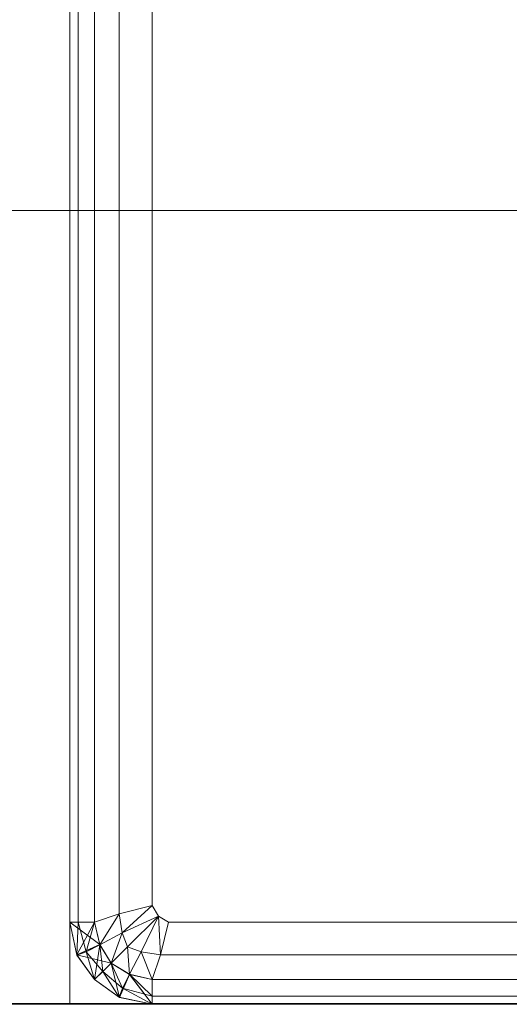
# Model space of a CAD drawing. Header units: metres. Extents: x 391.1 to 427.5, y 12.7 to 29.9.
# Tile 45 of 252: x 409.4573 to 409.5168, y 14.1806 to 14.3003. Entities that reach past the tile are written whole.
import ezdxf

# ---------------------------------------------------------------- set-up
doc = ezdxf.new("R2010")
doc.units = ezdxf.units.M
doc.layers.add('01_SUELOS', color=7, linetype='Continuous', lineweight=25, true_color=0x007f00)
for name, color, linetype, lineweight in [('02_MOBILIARIO', 7, 'Continuous', 18), ('A-DETL-____-MBND', 7, 'Continuous', 18), ('A-WALL-____-MCUT', 7, 'Continuous', 25), ('A-WALL-____-OTLN', 7, 'Continuous', 25), ('M-HVAC-DUCT-OTLN', 7, 'Continuous', 18)]:
    doc.layers.add(name, color=color, linetype=linetype, lineweight=lineweight)

# ---------------------------------------------------------------- blocks, each defined once
blk = doc.blocks.new('Family - LONDR55-XX_ZZ-ARQ-CAA-M3D-Londres55-151093-01_CLI_AIRE_PS1')
at = {"layer": '01_SUELOS', "color": 9, "true_color": 0xaad4aa}
for p, q in [((0, 0), (26.635, 0)), ((26.635, 0), (0, 0))]:
    blk.add_line(p, q, dxfattribs=at)
blk = doc.blocks.new('Family - Mur PS-2-151177-01_CLI_AIRE_PS1')
at = {"layer": 'A-DETL-____-MBND', "color": 253, "true_color": 0xaaaaaa}
for p, q in [((31.836, 1.34), (0, 1.34)), ((0, 1.34), (31.836, 1.34))]:
    blk.add_line(p, q, dxfattribs=at)
blk = doc.blocks.new('Family - Mur PS-1-153352-01_CLI_AIRE_PS1')
at = {"layer": 'A-WALL-____-MCUT', "color": 253, "true_color": 0xaaaaaa}
blk.add_line((16.935, 1.34), (0, 1.34), dxfattribs=at)
at = {"layer": 'A-WALL-____-OTLN', "color": 253, "true_color": 0xaaaaaa}
blk.add_line((16.935, 1.34), (0, 1.34), dxfattribs=at)
blk = doc.blocks.new('Family - Plats de dutxa PS-1-153666-01_CLI_AIRE_PS1')
at = {"layer": '02_MOBILIARIO', "color": 253, "true_color": 0xaaaaaa}
for p, q in [((0.01, 0.80026), (0.01, 0.00026)), ((0.01, 0.80026), (0.01, 0.00026)), ((0.013, 0.79026), (0.013, 0.01026)), ((0.01, 0.01026), (0.01, 0.40026)), ((0.01, 0.01026), (0.01, 0.40026)), ((0.01, 0.01026), (0.01, 0.40026)), ((0.01, 0.01026), (0.01, 0.40026)), ((0.011, 0.01026), (0.011, 0.40026)), ((0.011, 0.01026), (0.011, 0.40026)), ((0.013, 0.01026), (0.013, 0.40026)), ((0.013, 0.01026), (0.013, 0.40026)), ((0.013, 0.01026), (0.013, 0.40026)), ((0.016, 0.01126), (0.016, 0.40026)), ((0.016, 0.01126), (0.016, 0.40026)), ((0.02, 0.01226), (0.02, 0.40026)), ((0.02, 0.01226), (0.02, 0.40026)), ((0.01, 0.01026), (0.01, 0.30026)), ((0.01, 0.30026), (0.01, 0.01026)), ((0.01, 0.01026), (0.01, 0.30026)), ((0.02, 0.01226), (0.016, 0.01126)), ((0.016, 0.01126), (0.02, 0.01226)), ((0.01637, 0.00894), (0.02, 0.01226)), ((0.02, 0.01226), (0.01637, 0.00894)), ((0.02077, 0.01098), (0.02, 0.01226)), ((0.02077, 0.01098), (0.02, 0.01226)), ((0.016, 0.01126), (0.013, 0.01026)), ((0.013, 0.01026), (0.016, 0.01126)), ((0.01364, 0.00751), (0.016, 0.01126)), ((0.016, 0.01126), (0.01364, 0.00751)), ((0.01637, 0.00894), (0.016, 0.01126)), ((0.016, 0.01126), (0.01637, 0.00894)), ((0.02077, 0.01098), (0.01637, 0.00894)), ((0.01637, 0.00894), (0.02077, 0.01098)), ((0.02077, 0.01098), (0.017, 0.00726)), ((0.017, 0.00726), (0.02077, 0.01098)), ((0.01868, 0.00664), (0.02077, 0.01098)), ((0.01868, 0.00664), (0.02077, 0.01098)), ((0.022, 0.01026), (0.02077, 0.01098)), ((0.022, 0.01026), (0.02077, 0.01098)), ((0.02077, 0.01098), (0.021, 0.00626)), ((0.021, 0.00626), (0.02077, 0.01098)), ((0.013, 0.01026), (0.01, 0.01026)), ((0.01083, 0.00628), (0.01, 0.01026)), ((0.01085, 0.00625), (0.01, 0.01026)), ((0.01085, 0.00625), (0.01, 0.01026)), ((0.01, 0.01026), (0.01083, 0.00628)), ((0.01, 0.01026), (0.01083, 0.00628)), ((0.01364, 0.00752), (0.01, 0.01026)), ((0.01083, 0.00628), (0.01, 0.01026)), ((0.01, 0.01026), (0.013, 0.01026)), ((0.01, 0.01026), (0.01364, 0.00752)), ((0.011, 0.01026), (0.01, 0.01026)), ((0.01, 0.01026), (0.01085, 0.00625)), ((0.013, 0.01026), (0.01, 0.01026)), ((0.01, 0.01026), (0.011, 0.01026)), ((0.01083, 0.00628), (0.01, 0.01026)), ((0.01085, 0.00625), (0.01, 0.01026)), ((0.01083, 0.00628), (0.013, 0.01026)), ((0.01085, 0.00625), (0.011, 0.01026)), ((0.011, 0.01026), (0.01085, 0.00625)), ((0.01196, 0.00665), (0.011, 0.01026)), ((0.013, 0.01026), (0.011, 0.01026)), ((0.011, 0.01026), (0.01196, 0.00665)), ((0.011, 0.01026), (0.013, 0.01026)), ((0.01196, 0.00665), (0.013, 0.01026)), ((0.013, 0.01026), (0.01196, 0.00665)), ((0.013, 0.01026), (0.01364, 0.00751)), ((0.013, 0.01026), (0.01364, 0.00752)), ((0.013, 0.01026), (0.01364, 0.00751)), ((0.01364, 0.00751), (0.013, 0.01026)), ((0.022, 0.01026), (0.021, 0.00626)), ((0.021, 0.00626), (0.022, 0.01026)), ((0.41, 0.01026), (0.022, 0.01026)), ((0.022, 0.01026), (0.41, 0.01026)), ((0.01637, 0.00894), (0.01364, 0.00751)), ((0.01364, 0.00751), (0.01637, 0.00894)), ((0.015, 0.00526), (0.01637, 0.00894)), ((0.01637, 0.00894), (0.015, 0.00526)), ((0.017, 0.00726), (0.01637, 0.00894)), ((0.01637, 0.00894), (0.017, 0.00726)), ((0.01364, 0.00752), (0.01083, 0.00628)), ((0.01083, 0.00628), (0.01364, 0.00752)), ((0.01364, 0.00751), (0.01083, 0.00628)), ((0.01364, 0.00751), (0.01196, 0.00665)), ((0.01196, 0.00665), (0.01364, 0.00751)), ((0.013, 0.00326), (0.01364, 0.00751)), ((0.01364, 0.00752), (0.015, 0.00526)), ((0.01364, 0.00751), (0.015, 0.00526)), ((0.01364, 0.00751), (0.015, 0.00526)), ((0.014, 0.00426), (0.01364, 0.00751)), ((0.015, 0.00526), (0.01364, 0.00751)), ((0.01364, 0.00751), (0.014, 0.00426)), ((0.015, 0.00526), (0.017, 0.00726)), ((0.015, 0.00526), (0.017, 0.00726)), ((0.01868, 0.00664), (0.017, 0.00726)), ((0.017, 0.00726), (0.01724, 0.00391)), ((0.01724, 0.00391), (0.017, 0.00726)), ((0.017, 0.00726), (0.01868, 0.00664)), ((0.013, 0.00326), (0.01083, 0.00628)), ((0.01083, 0.00628), (0.01085, 0.00625)), ((0.015, 0.00526), (0.01083, 0.00628)), ((0.013, 0.00326), (0.01083, 0.00628)), ((0.01083, 0.00628), (0.015, 0.00526)), ((0.01085, 0.00625), (0.01083, 0.00628)), ((0.01083, 0.00628), (0.013, 0.00326)), ((0.01083, 0.00628), (0.01085, 0.00625)), ((0.01196, 0.00665), (0.01085, 0.00625)), ((0.01085, 0.00625), (0.01196, 0.00665)), ((0.013, 0.00326), (0.01085, 0.00625)), ((0.01085, 0.00625), (0.013, 0.00326)), ((0.013, 0.00326), (0.01085, 0.00625)), ((0.013, 0.00326), (0.01085, 0.00625)), ((0.01085, 0.00625), (0.013, 0.00326)), ((0.013, 0.00326), (0.01196, 0.00665)), ((0.014, 0.00426), (0.01196, 0.00665)), ((0.01196, 0.00665), (0.013, 0.00326)), ((0.01196, 0.00665), (0.014, 0.00426)), ((0.01868, 0.00664), (0.01724, 0.00391)), ((0.01724, 0.00391), (0.01868, 0.00664)), ((0.021, 0.00626), (0.01868, 0.00664)), ((0.01868, 0.00664), (0.02, 0.00326)), ((0.02, 0.00326), (0.01868, 0.00664)), ((0.01868, 0.00664), (0.021, 0.00626)), ((0.021, 0.00626), (0.02, 0.00326)), ((0.02, 0.00326), (0.021, 0.00626)), ((0.021, 0.00626), (0.41, 0.00626)), ((0.41, 0.00626), (0.021, 0.00626)), ((0.015, 0.00526), (0.013, 0.00326)), ((0.013, 0.00326), (0.015, 0.00526)), ((0.015, 0.00526), (0.013, 0.00326)), ((0.014, 0.00426), (0.015, 0.00526)), ((0.014, 0.00426), (0.015, 0.00526)), ((0.01602, 0.0011), (0.015, 0.00526)), ((0.015, 0.00526), (0.01724, 0.00391)), ((0.01602, 0.0011), (0.015, 0.00526)), ((0.015, 0.00526), (0.01726, 0.0039)), ((0.015, 0.00526), (0.01602, 0.0011)), ((0.015, 0.00526), (0.01724, 0.00391)), ((0.01724, 0.00391), (0.015, 0.00526)), ((0.015, 0.00526), (0.01638, 0.00223)), ((0.01638, 0.00223), (0.015, 0.00526)), ((0.013, 0.00326), (0.014, 0.00426)), ((0.013, 0.00326), (0.014, 0.00426)), ((0.01638, 0.00223), (0.014, 0.00426)), ((0.014, 0.00426), (0.01599, 0.00111)), ((0.01599, 0.00111), (0.014, 0.00426)), ((0.014, 0.00426), (0.01638, 0.00223)), ((0.01602, 0.0011), (0.01724, 0.00391)), ((0.01602, 0.0011), (0.01726, 0.0039)), ((0.01726, 0.0039), (0.01602, 0.0011)), ((0.01724, 0.00391), (0.01638, 0.00223)), ((0.01638, 0.00223), (0.01724, 0.00391)), ((0.02, 0.00026), (0.01724, 0.00391)), ((0.01724, 0.00391), (0.02, 0.00326)), ((0.01724, 0.00391), (0.02, 0.00326)), ((0.02, 0.00326), (0.01724, 0.00391)), ((0.01724, 0.00391), (0.02, 0.00126)), ((0.02, 0.00126), (0.01724, 0.00391)), ((0.02, 0.00026), (0.01726, 0.0039)), ((0.01726, 0.0039), (0.02, 0.00326)), ((0.01726, 0.0039), (0.02, 0.00026)), ((0.01602, 0.0011), (0.013, 0.00326)), ((0.01599, 0.00111), (0.013, 0.00326)), ((0.01599, 0.00111), (0.013, 0.00326)), ((0.013, 0.00326), (0.01602, 0.0011)), ((0.013, 0.00326), (0.01602, 0.0011)), ((0.01602, 0.0011), (0.013, 0.00326)), ((0.01602, 0.0011), (0.013, 0.00326)), ((0.013, 0.00326), (0.01599, 0.00111)), ((0.02, 0.00326), (0.51, 0.00326)), ((0.02, 0.00026), (0.02, 0.00326)), ((0.02, 0.00326), (0.02, 0.00026)), ((0.02, 0.00326), (0.02, 0.00126)), ((0.41, 0.00326), (0.02, 0.00326)), ((0.02, 0.00026), (0.02, 0.00326)), ((0.41, 0.00326), (0.02, 0.00326)), ((0.02, 0.00326), (0.02, 0.00126)), ((0.41, 0.00326), (0.02, 0.00326)), ((0.01638, 0.00223), (0.01599, 0.00111)), ((0.01599, 0.00111), (0.01638, 0.00223)), ((0.02, 0.00126), (0.01638, 0.00223)), ((0.01638, 0.00223), (0.02, 0.00026)), ((0.02, 0.00026), (0.01638, 0.00223)), ((0.01638, 0.00223), (0.02, 0.00126)), ((0.02, 0.00126), (0.02, 0.00026)), ((0.41, 0.00126), (0.02, 0.00026)), ((0.41, 0.00126), (0.02, 0.00126)), ((0.02, 0.00026), (0.02, 0.00126)), ((0.41, 0.00126), (0.02, 0.00126)), ((0.41, 0.00126), (0.02, 0.00026)), ((0.01, 0.00026), (0.81, 0.00026)), ((0.01, 0.00026), (0.81, 0.00026)), ((0.02, 0.00026), (0.01599, 0.00111)), ((0.01599, 0.00111), (0.01602, 0.0011)), ((0.01599, 0.00111), (0.01602, 0.0011)), ((0.02, 0.00026), (0.01599, 0.00111)), ((0.01599, 0.00111), (0.02, 0.00026)), ((0.01602, 0.0011), (0.01599, 0.00111)), ((0.02, 0.00026), (0.01599, 0.00111)), ((0.01599, 0.00111), (0.02, 0.00026)), ((0.02, 0.00026), (0.01602, 0.0011)), ((0.02, 0.00026), (0.01602, 0.0011)), ((0.01602, 0.0011), (0.02, 0.00026)), ((0.02, 0.00026), (0.01602, 0.0011)), ((0.51, 0.00026), (0.02, 0.00026)), ((0.51, 0.00026), (0.02, 0.00026)), ((0.41, 0.00026), (0.02, 0.00026)), ((0.02, 0.00026), (0.41, 0.00026)), ((0.02, 0.00026), (0.41, 0.00026)), ((0.41, 0.00026), (0.02, 0.00026))]:
    blk.add_line(p, q, dxfattribs=at)
blk = doc.blocks.new('LONDR55-XX_ZZ-ARQ-CAA-M3D-Londres55_ifc-1-01_CLI_AIRE_PS1')
at = {"layer": '01_SUELOS', "color": 253, "lineweight": 18, "true_color": 0xaaaaaa}
blk.add_blockref('Family - LONDR55-XX_ZZ-ARQ-CAA-M3D-Londres55-151093-01_CLI_AIRE_PS1', (392.09643, 14.18066), dxfattribs=at)
at = {"layer": '02_MOBILIARIO', "color": 253, "lineweight": 18, "true_color": 0xaaaaaa}
blk.add_blockref('Family - Plats de dutxa PS-1-153666-01_CLI_AIRE_PS1', (409.45344, 14.18035), dxfattribs=at)
at = {"layer": 'A-WALL-____-OTLN', "color": 253, "lineweight": 18, "true_color": 0xaaaaaa}
for name, p in [('Family - Mur PS-2-151177-01_CLI_AIRE_PS1', (392.09971, 12.84061)), ('Family - Mur PS-1-153352-01_CLI_AIRE_PS1', (400.75645, 12.84061))]:
    blk.add_blockref(name, p, dxfattribs=at)

msp = doc.modelspace()

# ---------------------------------------------------------------- linework, layer by layer
at = {"layer": 'M-HVAC-DUCT-OTLN', "color": 92, "true_color": 0x00c800}
msp.add_line((408.05149, 14.27714), (417.53042, 14.27714), dxfattribs=at)

# ---------------------------------------------------------------- block references
at = {"lineweight": 5}
msp.add_blockref('LONDR55-XX_ZZ-ARQ-CAA-M3D-Londres55_ifc-1-01_CLI_AIRE_PS1', (0, 0), dxfattribs=at)

doc.saveas('drawing.dxf')
